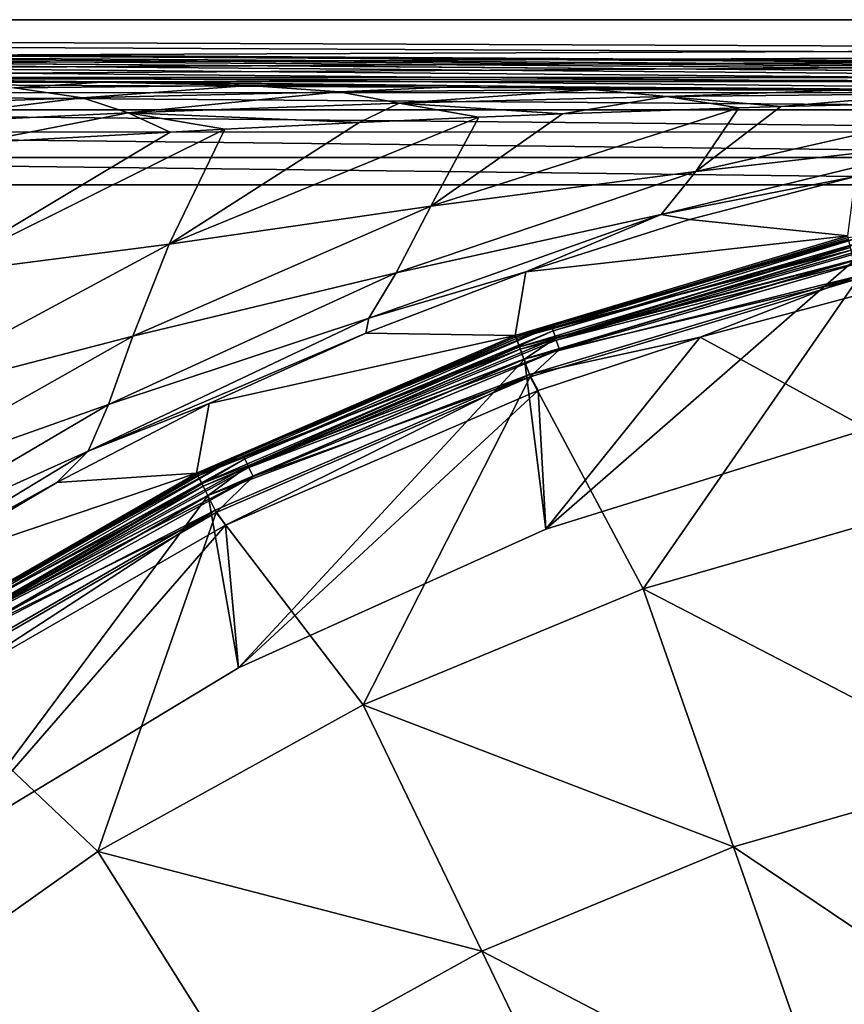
# Model space of a CAD drawing. Header units: metres. Extents: x -109 to 109, y -144 to 54.
# Tile 107 of 150: x -13 to -6, y -8 to 0. Entities that reach past the tile are written whole.
import ezdxf

# ---------------------------------------------------------------- set-up
doc = ezdxf.new("R2010")
doc.units = ezdxf.units.M
doc.layers.add('solid_20062313_XXX', color=7, linetype='CONTINUOUS')

msp = doc.modelspace()

# ---------------------------------------------------------------- linework, layer by layer
at = {"layer": 'solid_20062313_XXX'}
for points in [[(-56.578026, -0.230179, -17.905802), (-60.344353, 0.238698, -0.000099), (60.359093, 0.238698, -0.000095)], [(60.284351, 0.238593, 0.004121), (60.359093, 0.238698, -0.000095), (-60.344353, 0.238698, -0.000099)], [(60.017742, 0.233472, 0.199671), (-60.344353, 0.238698, -0.000099), (-60.225849, 0.238403, 0.011377)], [(60.214478, 0.238256, 0.016979), (60.284351, 0.238593, 0.004121), (-60.344353, 0.238698, -0.000099)], [(60.157547, 0.237772, 0.035467), (60.214478, 0.238256, 0.016979), (-60.344353, 0.238698, -0.000099)], [(60.113129, 0.237204, 0.05714), (60.157547, 0.237772, 0.035467), (-60.344353, 0.238698, -0.000099)], [(60.078033, 0.236581, 0.080945), (60.113129, 0.237204, 0.05714), (-60.344353, 0.238698, -0.000099)], [(60.050293, 0.235909, 0.10662), (60.078033, 0.236581, 0.080945), (-60.344353, 0.238698, -0.000099)], [(60.030334, 0.235226, 0.132702), (60.050293, 0.235909, 0.10662), (-60.344353, 0.238698, -0.000099)], [(60.017792, 0.234465, 0.161756), (60.030334, 0.235226, 0.132702), (-60.344353, 0.238698, -0.000099)], [(60.017742, 0.233472, 0.199671), (60.017792, 0.234465, 0.161756), (-60.344353, 0.238698, -0.000099)], [(9.854555, -0.30572, 20.790569), (-60.225849, 0.238403, 0.011377), (-60.136032, 0.237667, 0.039467)], [(56.580166, -0.232797, 18.005779), (60.017742, 0.233472, 0.199671), (-60.225849, 0.238403, 0.011377)], [(37.849991, -0.243215, 18.403625), (56.580166, -0.232797, 18.005779), (-60.225849, 0.238403, 0.011377)], [(18.732912, -0.253802, 18.807901), (37.849991, -0.243215, 18.403625), (-60.225849, 0.238403, 0.011377)], [(16.633621, -0.258042, 18.969835), (18.732912, -0.253802, 18.807901), (-60.225849, 0.238403, 0.011377)], [(14.231982, -0.269622, 19.412058), (16.633621, -0.258042, 18.969835), (-60.225849, 0.238403, 0.011377)], [(12.887012, -0.278821, 19.763344), (14.231982, -0.269622, 19.412058), (-60.225849, 0.238403, 0.011377)], [(11.430457, -0.290755, 20.21909), (12.887012, -0.278821, 19.763344), (-60.225849, 0.238403, 0.011377)], [(9.854555, -0.30572, 20.790569), (11.430457, -0.290755, 20.21909), (-60.225849, 0.238403, 0.011377)], [(8.152545, -0.323985, 21.488092), (9.854555, -0.30572, 20.790569), (-60.136032, 0.237667, 0.039467)], [(6.318065, -0.345794, 22.320932), (8.152545, -0.323985, 21.488092), (-60.136032, 0.237667, 0.039467)], [(4.348235, -0.371168, 23.289923), (6.318065, -0.345794, 22.320932), (-60.136032, 0.237667, 0.039467)], [(2.242268, -0.399835, 24.38468), (4.348235, -0.371168, 23.289923), (-60.136032, 0.237667, 0.039467)], [(-8.147165, -0.324044, 21.490343), (2.242268, -0.399835, 24.38468), (-60.136032, 0.237667, 0.039467)], [(-8.867743, -0.316057, 21.185328), (-8.147165, -0.324044, 21.490343), (-60.136032, 0.237667, 0.039467)], [(-9.851457, -0.305751, 20.79178), (-8.867743, -0.316057, 21.185328), (-60.136032, 0.237667, 0.039467)], [(-11.429867, -0.290761, 20.219303), (-9.851457, -0.305751, 20.79178), (-60.136032, 0.237667, 0.039467)], [(-12.019739, -0.285708, 20.026371), (-11.429867, -0.290761, 20.219303), (-60.136032, 0.237667, 0.039467)], [(-12.888452, -0.278809, 19.762911), (-12.019739, -0.285708, 20.026371), (-60.136032, 0.237667, 0.039467)], [(-37.720459, -0.238995, -18.242456), (-56.578026, -0.230179, -17.905802), (60.359093, 0.238698, -0.000095)], [(-28.291424, -0.24208, -18.360283), (-37.720459, -0.238995, -18.242456), (60.359093, 0.238698, -0.000095)], [(-18.841818, -0.244288, -18.444593), (-28.291424, -0.24208, -18.360283), (60.359093, 0.238698, -0.000095)], [(0.037722, -0.246048, -18.511793), (-18.841818, -0.244288, -18.444593), (60.359093, 0.238698, -0.000095)], [(0.037725, -0.281695, -18.74008), (-18.843393, -0.279935, -18.672874), (-18.841818, -0.244288, -18.444593)], [(0.037725, -0.281695, -18.74008), (-18.841818, -0.244288, -18.444593), (0.037722, -0.246048, -18.511793)], [(0.037728, -0.374289, -18.951769), (-18.844921, -0.372529, -18.884558), (-18.843393, -0.279935, -18.672874)], [(0.037725, -0.281695, -18.74008), (0.037728, -0.374289, -18.951769), (-18.843393, -0.279935, -18.672874)], [(-14.230873, -0.287261, 19.571497), (-12.019739, -0.285708, 20.026371), (-12.888452, -0.278809, 19.762911)], [(-12.751958, -0.33101, 20.090033), (-12.019739, -0.285708, 20.026371), (-14.230873, -0.287261, 19.571497)], [(-12.751958, -0.33101, 20.090033), (-10.786957, -0.311524, 20.591719), (-12.019739, -0.285708, 20.026371)], [(-12.180078, -0.416195, 20.44206), (-10.786957, -0.311524, 20.591719), (-12.751958, -0.33101, 20.090033)], [(-12.180078, -0.416195, 20.44206), (-10.030796, -0.366584, 21.050041), (-10.786957, -0.311524, 20.591719)], [(-10.786957, -0.311524, 20.591719), (-11.429867, -0.290761, 20.219303), (-12.019739, -0.285708, 20.026371)], [(-10.786957, -0.311524, 20.591719), (-9.851457, -0.305751, 20.79178), (-11.429867, -0.290761, 20.219303)], [(-10.786957, -0.311524, 20.591719), (-8.867743, -0.316057, 21.185328), (-9.851457, -0.305751, 20.79178)], [(-10.030796, -0.366584, 21.050041), (-8.867743, -0.316057, 21.185328), (-10.786957, -0.311524, 20.591719)], [(-10.030796, -0.366584, 21.050041), (-7.909851, -0.3449, 21.763992), (-8.867743, -0.316057, 21.185328)], [(-7.909851, -0.3449, 21.763992), (-8.147165, -0.324044, 21.490343), (-8.867743, -0.316057, 21.185328)], [(-8.147165, -0.324044, 21.490343), (-6.311505, -0.345876, 22.324062), (2.242268, -0.399835, 24.38468)], [(-7.909851, -0.3449, 21.763992), (-6.311505, -0.345876, 22.324062), (-8.147165, -0.324044, 21.490343)], [(0.037731, -0.517728, -19.132906), (-18.846239, -0.515968, -19.065691), (-18.844921, -0.372529, -18.884558)], [(0.037728, -0.374289, -18.951769), (0.037731, -0.517728, -19.132906), (-18.844921, -0.372529, -18.884558)], [(-14.35537, -0.492172, 19.968531), (-12.180078, -0.416195, 20.44206), (-12.751958, -0.33101, 20.090033)], [(-12.180078, -0.416195, 20.44206), (-11.797379, -0.542696, 20.733168), (-10.030796, -0.366584, 21.050041)], [(-10.030796, -0.366584, 21.050041), (-11.797379, -0.542696, 20.733168), (-9.527315, -0.459934, 21.429071)], [(-10.030796, -0.366584, 21.050041), (-9.527315, -0.459934, 21.429071), (-7.909851, -0.3449, 21.763992)], [(-7.909851, -0.3449, 21.763992), (-9.527315, -0.459934, 21.429071), (-7.285826, -0.40571, 22.231354)], [(-7.285826, -0.40571, 22.231354), (-9.527315, -0.459934, 21.429071), (-8.158583, -0.550779, 22.11058)], [(-7.285826, -0.40571, 22.231354), (-8.158583, -0.550779, 22.11058), (-6.680375, -0.499287, 22.68545)], [(-7.909851, -0.3449, 21.763992), (-5.832242, -0.351874, 22.553131), (-6.311505, -0.345876, 22.324062)], [(-7.909851, -0.3449, 21.763992), (-7.285826, -0.40571, 22.231354), (-5.832242, -0.351874, 22.553131)], [(-5.069979, -0.382309, 23.113281), (-5.832242, -0.351874, 22.553131), (-7.285826, -0.40571, 22.231354)], [(-5.069979, -0.382309, 23.113281), (-7.285826, -0.40571, 22.231354), (-6.329653, -0.488844, 22.827)], [(-7.285826, -0.40571, 22.231354), (-6.680375, -0.499287, 22.68545), (-6.329653, -0.488844, 22.827)], [(-5.069979, -0.382309, 23.113281), (-6.329653, -0.488844, 22.827), (-4.46343, -0.445243, 23.607481)], [(-6.311505, -0.345876, 22.324062), (-5.832242, -0.351874, 22.553131), (2.242268, -0.399835, 24.38468)], [(-5.832242, -0.351874, 22.553131), (-4.342948, -0.371238, 23.292612), (2.242268, -0.399835, 24.38468)], [(-5.069979, -0.382309, 23.113281), (-4.342948, -0.371238, 23.292612), (-5.832242, -0.351874, 22.553131)], [(-14.35537, -0.492172, 19.968531), (-14.095892, -0.651058, 20.176958), (-12.180078, -0.416195, 20.44206)], [(-12.180078, -0.416195, 20.44206), (-14.095892, -0.651058, 20.176958), (-11.797379, -0.542696, 20.733168)], [(-9.527315, -0.459934, 21.429071), (-11.797379, -0.542696, 20.733168), (-9.861738, -0.623394, 21.498493)], [(-9.527315, -0.459934, 21.429071), (-9.861738, -0.623394, 21.498493), (-8.860464, -0.579069, 21.851191)], [(-9.527315, -0.459934, 21.429071), (-8.860464, -0.579069, 21.851191), (-8.158583, -0.550779, 22.11058)], [(-7.042504, -1.033183, 23.53582), (-4.46343, -0.445243, 23.607481), (-6.329653, -0.488844, 22.827)], [(-4.804409, -0.777954, 24.516994), (-4.46343, -0.445243, 23.607481), (-7.042504, -1.033183, 23.53582)], [(-7.042504, -1.033183, 23.53582), (-6.329653, -0.488844, 22.827), (-6.680375, -0.499287, 22.68545)], [(0.037733, -0.702558, -19.271555), (-18.847263, -0.700798, -19.204334), (-18.846239, -0.515968, -19.065691)], [(0.037731, -0.517728, -19.132906), (0.037733, -0.702558, -19.271555), (-18.846239, -0.515968, -19.065691)], [(-11.797379, -0.542696, 20.733168), (-14.095892, -0.651058, 20.176958), (-13.082503, -0.793413, 20.530294)], [(-11.797379, -0.542696, 20.733168), (-13.082503, -0.793413, 20.530294), (-11.446692, -0.702341, 20.987507)], [(-11.797379, -0.542696, 20.733168), (-11.446692, -0.702341, 20.987507), (-10.986798, -0.678566, 21.129471)], [(-11.797379, -0.542696, 20.733168), (-10.986798, -0.678566, 21.129471), (-9.861738, -0.623394, 21.498493)], [(-9.261831, -1.322259, 22.61517), (-6.680375, -0.499287, 22.68545), (-8.158583, -0.550779, 22.11058)], [(-7.042504, -1.033183, 23.53582), (-6.680375, -0.499287, 22.68545), (-9.261831, -1.322259, 22.61517)], [(-9.261831, -1.322259, 22.61517), (-8.158583, -0.550779, 22.11058), (-8.860464, -0.579069, 21.851191)], [(-11.453826, -1.642819, 21.781134), (-8.860464, -0.579069, 21.851191), (-9.861738, -0.623394, 21.498493)], [(-9.261831, -1.322259, 22.61517), (-8.860464, -0.579069, 21.851191), (-11.453826, -1.642819, 21.781134)], [(-11.453826, -1.642819, 21.781134), (-9.861738, -0.623394, 21.498493), (-10.986798, -0.678566, 21.129471)], [(0.037734, -0.916598, -19.358576), (-18.847923, -0.914838, -19.291353), (-18.847263, -0.700798, -19.204334)], [(0.037733, -0.702558, -19.271555), (0.037734, -0.916598, -19.358576), (-18.847263, -0.700798, -19.204334)], [(-13.442664, -1.898417, 21.062103), (-10.986798, -0.678566, 21.129471), (-11.446692, -0.702341, 20.987507)], [(-11.453826, -1.642819, 21.781134), (-10.986798, -0.678566, 21.129471), (-13.442664, -1.898417, 21.062103)], [(-13.442664, -1.898417, 21.062103), (-11.446692, -0.702341, 20.987507), (-13.082503, -0.793413, 20.530294)], [(-7.330514, -1.393452, 24.444845), (-5.703618, -1.073851, 25.434416), (-4.804409, -0.777954, 24.516994)], [(-7.330514, -1.393452, 24.444845), (-4.804409, -0.777954, 24.516994), (-7.042504, -1.033183, 23.53582)], [(-18.847923, -0.914838, -19.291353), (0.037734, -1.145739, -19.388235), (-14.150348, -1.144748, -19.350346)], [(0.037734, -0.916598, -19.358576), (0.037734, -1.145739, -19.388235), (-18.847923, -0.914838, -19.291353)], [(-9.552336, -1.882878, 23.463049), (-7.042504, -1.033183, 23.53582), (-9.261831, -1.322259, 22.61517)], [(-7.330514, -1.393452, 24.444845), (-7.042504, -1.033183, 23.53582), (-9.552336, -1.882878, 23.463049)], [(-14.150348, -1.144748, -19.350346), (0.037734, -1.145739, -19.388235), (-14.15034, -20.625799, -19.350346)], [(0.037734, -1.145739, -19.388235), (-0.037755, -20.625799, -19.388235), (-14.15034, -20.625799, -19.350346)], [(-7.330514, -1.393452, 24.444845), (-7.095571, -1.434071, 25.394398), (-5.703618, -1.073851, 25.434416)], [(-5.703618, -1.073851, 25.434416), (-7.095571, -1.434071, 25.394398), (-5.767906, -1.572282, 43.41309)], [(-11.75832, -2.411511, 22.541933), (-9.261831, -1.322259, 22.61517), (-11.453826, -1.642819, 21.781134)], [(-9.552336, -1.882878, 23.463049), (-9.261831, -1.322259, 22.61517), (-11.75832, -2.411511, 22.541933)], [(-9.781486, -2.262272, 24.372707), (-8.465067, -1.872249, 25.35433), (-7.330514, -1.393452, 24.444845)], [(-9.781486, -2.262272, 24.372707), (-7.330514, -1.393452, 24.444845), (-9.552336, -1.882878, 23.463049)], [(-7.330514, -1.393452, 24.444845), (-8.465067, -1.872249, 25.35433), (-7.095571, -1.434071, 25.394398)], [(-7.095571, -1.434071, 25.394398), (-8.465067, -1.872249, 25.35433), (-5.767906, -1.572282, 43.41309)], [(-5.559356, -1.551869, 44.524673), (-8.251534, -2.327472, 44.524673), (-5.764968, -1.584586, 44.601746)], [(-8.237235, -2.368334, 44.459141), (-8.251534, -2.327472, 44.524673), (-5.559356, -1.551869, 44.524673)], [(-5.549723, -1.594075, 44.459141), (-8.237235, -2.368334, 44.459141), (-5.559356, -1.551869, 44.524673)], [(-13.94277, -2.979982, 21.707636), (-11.453826, -1.642819, 21.781134), (-13.442664, -1.898417, 21.062103)], [(-11.75832, -2.411511, 22.541933), (-11.453826, -1.642819, 21.781134), (-13.94277, -2.979982, 21.707636)], [(-8.465067, -1.872249, 25.35433), (-8.554226, -2.406451, 43.41309), (-5.767906, -1.572282, 43.41309)], [(-5.761569, -1.59903, 43.563995), (-5.767906, -1.572282, 43.41309), (-8.554226, -2.406451, 43.41309)], [(-5.761569, -1.59903, 43.563995), (-8.554226, -2.406451, 43.41309), (-8.544827, -2.432283, 43.563995)], [(-5.764968, -1.584586, 44.601746), (-8.549879, -2.418331, 44.601746), (-5.739824, -1.690774, 57.106159)], [(-8.251534, -2.327472, 44.524673), (-8.549879, -2.418331, 44.601746), (-5.764968, -1.584586, 44.601746)], [(-5.761569, -1.59903, 43.563995), (-8.544827, -2.432283, 43.563995), (-5.744892, -1.669394, 43.699963)], [(-8.215705, -2.429864, 44.415329), (-8.237235, -2.368334, 44.459141), (-5.549723, -1.594075, 44.459141)], [(-5.535217, -1.657628, 44.415329), (-8.215705, -2.429864, 44.415329), (-5.549723, -1.594075, 44.459141)], [(-8.549879, -2.418331, 44.601746), (-8.512573, -2.52088, 57.106159), (-5.739824, -1.690774, 57.106159)], [(-8.544827, -2.432283, 43.563995), (-8.520094, -2.500235, 43.699963), (-5.744892, -1.669394, 43.699963)], [(-5.744892, -1.669394, 43.699963), (-8.520094, -2.500235, 43.699963), (-5.719464, -1.776683, 43.807476)], [(-8.210531, -2.444649, 57.39056), (-5.739824, -1.690774, 57.106159), (-8.512573, -2.52088, 57.106159)], [(-5.535217, -1.657628, 44.415329), (-5.715125, -1.778314, 44.400002), (-8.215705, -2.429864, 44.415329)], [(-5.531732, -1.6729, 57.39056), (-5.739824, -1.690774, 57.106159), (-8.210531, -2.444649, 57.39056)], [(-5.531732, -1.6729, 57.39056), (-8.210531, -2.444649, 57.39056), (-5.513176, -1.754195, 57.664677)], [(-8.520094, -2.500235, 43.699963), (-8.482382, -2.603846, 43.807476), (-5.719464, -1.776683, 43.807476)], [(-5.719464, -1.776683, 43.807476), (-8.482382, -2.603846, 43.807476), (-5.687697, -1.91072, 43.876331)], [(-8.478268, -2.605094, 44.400002), (-5.715125, -1.778314, 44.400002), (-8.297633, -4.029581, 44.400002)], [(-8.215705, -2.429864, 44.415329), (-5.715125, -1.778314, 44.400002), (-8.478268, -2.605094, 44.400002)], [(-5.715125, -1.778314, 44.400002), (-5.599958, -3.188969, 44.400002), (-8.297633, -4.029581, 44.400002)], [(-8.210531, -2.444649, 57.39056), (-8.182991, -2.523355, 57.664677), (-5.513176, -1.754195, 57.664677)], [(-5.513176, -1.754195, 57.664677), (-8.182991, -2.523355, 57.664677), (-5.682872, -1.931069, 57.917698)], [(-11.962482, -2.985246, 23.390776), (-9.552336, -1.882878, 23.463049), (-11.75832, -2.411511, 22.541933)], [(-9.781486, -2.262272, 24.372707), (-9.552336, -1.882878, 23.463049), (-11.962482, -2.985246, 23.390776)], [(-8.465067, -1.872249, 25.35433), (-9.80767, -2.386973, 25.314316), (-8.554226, -2.406451, 43.41309)], [(-9.781486, -2.262272, 24.372707), (-9.80767, -2.386973, 25.314316), (-8.465067, -1.872249, 25.35433)], [(-8.482382, -2.603846, 43.807476), (-8.435269, -2.733289, 43.876331), (-5.687697, -1.91072, 43.876331)], [(-5.687697, -1.91072, 43.876331), (-8.435269, -2.733289, 43.876331), (-7.005945, -2.42053, 43.900002)], [(-7.481688, -4.527566, 60.597317), (-5.682872, -1.931069, 57.917698), (-8.42811, -2.752939, 57.917698)], [(-8.182991, -2.523355, 57.664677), (-8.42811, -2.752939, 57.917698), (-5.682872, -1.931069, 57.917698)], [(-7.481688, -4.527566, 60.597317), (-5.040683, -3.824325, 60.597317), (-5.682872, -1.931069, 57.917698)], [(-5.687697, -1.91072, 43.876331), (-7.005945, -2.42053, 43.900002), (-5.62629, -2.052442, 43.900002)], [(-5.599416, -3.188843, 43.900002), (-5.62629, -2.052442, 43.900002), (-7.005945, -2.42053, 43.900002)], [(-12.131879, -3.375501, 24.301165), (-9.80767, -2.386973, 25.314316), (-9.781486, -2.262272, 24.372707)], [(-12.131879, -3.375501, 24.301165), (-9.781486, -2.262272, 24.372707), (-11.962482, -2.985246, 23.390776)], [(-12.131879, -3.375501, 24.301165), (-11.119102, -2.976603, 25.274496), (-9.80767, -2.386973, 25.314316)], [(-9.80767, -2.386973, 25.314316), (-11.119102, -2.976603, 25.274496), (-8.554226, -2.406451, 43.41309)], [(-8.251534, -2.327472, 44.524673), (-10.839943, -3.399626, 44.524673), (-8.549879, -2.418331, 44.601746)], [(-10.821159, -3.438631, 44.459141), (-10.839943, -3.399626, 44.524673), (-8.251534, -2.327472, 44.524673)], [(-8.237235, -2.368334, 44.459141), (-10.821159, -3.438631, 44.459141), (-8.251534, -2.327472, 44.524673)], [(-10.792875, -3.497363, 44.415329), (-10.821159, -3.438631, 44.459141), (-8.237235, -2.368334, 44.459141)], [(-8.215705, -2.429864, 44.415329), (-10.792875, -3.497363, 44.415329), (-8.237235, -2.368334, 44.459141)], [(-14.129245, -3.753786, 22.469856), (-11.75832, -2.411511, 22.541933), (-13.94277, -2.979982, 21.707636)], [(-11.962482, -2.985246, 23.390776), (-11.75832, -2.411511, 22.541933), (-14.129245, -3.753786, 22.469856)], [(-11.119102, -2.976603, 25.274496), (-11.224865, -3.558453, 43.41309), (-8.554226, -2.406451, 43.41309)], [(-8.544827, -2.432283, 43.563995), (-8.554226, -2.406451, 43.41309), (-11.224865, -3.558453, 43.41309)], [(-8.544827, -2.432283, 43.563995), (-11.224865, -3.558453, 43.41309), (-11.21253, -3.583018, 43.563995)], [(-8.549879, -2.418331, 44.601746), (-11.219172, -3.569749, 44.601746), (-8.512573, -2.52088, 57.106159)], [(-10.839943, -3.399626, 44.524673), (-11.219172, -3.569749, 44.601746), (-8.549879, -2.418331, 44.601746)], [(-8.544827, -2.432283, 43.563995), (-11.21253, -3.583018, 43.563995), (-8.520094, -2.500235, 43.699963)], [(-8.215705, -2.429864, 44.415329), (-8.478268, -2.605094, 44.400002), (-10.792875, -3.497363, 44.415329)], [(-8.210531, -2.444649, 57.39056), (-8.512573, -2.52088, 57.106159), (-10.786079, -3.511476, 57.39056)], [(-8.210531, -2.444649, 57.39056), (-10.786079, -3.511476, 57.39056), (-8.182991, -2.523355, 57.664677)], [(-8.435269, -2.733289, 43.876331), (-8.362453, -2.868569, 43.900002), (-7.005945, -2.42053, 43.900002)], [(-8.298294, -4.02982, 43.900002), (-7.005945, -2.42053, 43.900002), (-8.362453, -2.868569, 43.900002)], [(-8.298294, -4.02982, 43.900002), (-5.599416, -3.188843, 43.900002), (-7.005945, -2.42053, 43.900002)], [(-11.219172, -3.569749, 44.601746), (-11.170199, -3.667267, 57.106159), (-8.512573, -2.52088, 57.106159)], [(-11.21253, -3.583018, 43.563995), (-11.180076, -3.647639, 43.699963), (-8.520094, -2.500235, 43.699963)], [(-8.520094, -2.500235, 43.699963), (-11.180076, -3.647639, 43.699963), (-8.482382, -2.603846, 43.807476)], [(-10.786079, -3.511476, 57.39056), (-8.512573, -2.52088, 57.106159), (-11.170199, -3.667267, 57.106159)], [(-10.786079, -3.511476, 57.39056), (-10.7499, -3.586603, 57.664677), (-8.182991, -2.523355, 57.664677)], [(-8.182991, -2.523355, 57.664677), (-10.7499, -3.586603, 57.664677), (-8.42811, -2.752939, 57.917698)], [(-11.180076, -3.647639, 43.699963), (-11.13059, -3.746172, 43.807476), (-8.482382, -2.603846, 43.807476)], [(-8.482382, -2.603846, 43.807476), (-11.13059, -3.746172, 43.807476), (-8.435269, -2.733289, 43.876331)], [(-11.126711, -3.747123, 44.400002), (-8.478268, -2.605094, 44.400002), (-10.874592, -5.189368, 44.400002)], [(-10.792875, -3.497363, 44.415329), (-8.478268, -2.605094, 44.400002), (-11.126711, -3.747123, 44.400002)], [(-8.478268, -2.605094, 44.400002), (-8.297633, -4.029581, 44.400002), (-10.874592, -5.189368, 44.400002)], [(-11.13059, -3.746172, 43.807476), (-11.068769, -3.86927, 43.876331), (-8.435269, -2.733289, 43.876331)], [(-8.435269, -2.733289, 43.876331), (-11.068769, -3.86927, 43.876331), (-10.982736, -3.996188, 43.900002)], [(-9.828606, -5.499691, 60.597317), (-8.42811, -2.752939, 57.917698), (-11.059366, -3.88795, 57.917698)], [(-10.7499, -3.586603, 57.664677), (-11.059366, -3.88795, 57.917698), (-8.42811, -2.752939, 57.917698)], [(-8.435269, -2.733289, 43.876331), (-10.982736, -3.996188, 43.900002), (-8.362453, -2.868569, 43.900002)], [(-9.828606, -5.499691, 60.597317), (-7.481688, -4.527566, 60.597317), (-8.42811, -2.752939, 57.917698)], [(-10.874597, -5.189388, 43.900002), (-8.362453, -2.868569, 43.900002), (-10.982736, -3.996188, 43.900002)], [(-10.874597, -5.189388, 43.900002), (-8.298294, -4.02982, 43.900002), (-8.362453, -2.868569, 43.900002)], [(-14.247561, -4.328856, 23.319746), (-11.962482, -2.985246, 23.390776), (-14.129245, -3.753786, 22.469856)], [(-12.131879, -3.375501, 24.301165), (-11.962482, -2.985246, 23.390776), (-14.247561, -4.328856, 23.319746)], [(-11.119102, -2.976603, 25.274496), (-12.395156, -3.639242, 25.234999), (-11.224865, -3.558453, 43.41309)], [(-12.131879, -3.375501, 24.301165), (-12.395156, -3.639242, 25.234999), (-11.119102, -2.976603, 25.274496)], [(-5.599958, -3.188969, 44.400002), (-5.599416, -3.188843, 43.900002), (-8.298294, -4.02982, 43.900002)], [(-8.297633, -4.029581, 44.400002), (-5.599958, -3.188969, 44.400002), (-8.298294, -4.02982, 43.900002)], [(-14.357418, -4.721746, 24.230928), (-12.395156, -3.639242, 25.234999), (-12.131879, -3.375501, 24.301165)], [(-14.357418, -4.721746, 24.230928), (-12.131879, -3.375501, 24.301165), (-14.247561, -4.328856, 23.319746)], [(-10.839943, -3.399626, 44.524673), (-13.292034, -4.754849, 44.524673), (-11.219172, -3.569749, 44.601746)], [(-13.269002, -4.791505, 44.459141), (-13.292034, -4.754849, 44.524673), (-10.839943, -3.399626, 44.524673)], [(-10.821159, -3.438631, 44.459141), (-13.269002, -4.791505, 44.459141), (-10.839943, -3.399626, 44.524673)], [(-13.23432, -4.846701, 44.415329), (-13.269002, -4.791505, 44.459141), (-10.821159, -3.438631, 44.459141)], [(-10.792875, -3.497363, 44.415329), (-13.23432, -4.846701, 44.415329), (-10.821159, -3.438631, 44.459141)], [(-10.792875, -3.497363, 44.415329), (-11.126711, -3.747123, 44.400002), (-13.23432, -4.846701, 44.415329)], [(-10.786079, -3.511476, 57.39056), (-11.170199, -3.667267, 57.106159), (-13.225986, -4.859964, 57.39056)], [(-10.786079, -3.511476, 57.39056), (-13.225986, -4.859964, 57.39056), (-10.7499, -3.586603, 57.664677)], [(-13.631766, -4.372772, 25.195932), (-13.743708, -5.012707, 43.41309), (-11.224865, -3.558453, 43.41309)], [(-11.21253, -3.583018, 43.563995), (-11.224865, -3.558453, 43.41309), (-13.743708, -5.012707, 43.41309)], [(-11.21253, -3.583018, 43.563995), (-13.743708, -5.012707, 43.41309), (-13.728603, -5.035673, 43.563995)], [(-11.219172, -3.569749, 44.601746), (-13.736742, -5.023266, 44.601746), (-11.170199, -3.667267, 57.106159)], [(-13.292034, -4.754849, 44.524673), (-13.736742, -5.023266, 44.601746), (-11.219172, -3.569749, 44.601746)], [(-11.21253, -3.583018, 43.563995), (-13.728603, -5.035673, 43.563995), (-11.180076, -3.647639, 43.699963)], [(-12.395156, -3.639242, 25.234999), (-13.631766, -4.372772, 25.195932), (-11.224865, -3.558453, 43.41309)], [(-13.225986, -4.859964, 57.39056), (-13.181622, -4.930569, 57.664677), (-10.7499, -3.586603, 57.664677)], [(-10.7499, -3.586603, 57.664677), (-13.181622, -4.930569, 57.664677), (-11.059366, -3.88795, 57.917698)], [(-14.357418, -4.721746, 24.230928), (-13.631766, -4.372772, 25.195932), (-12.395156, -3.639242, 25.234999)], [(-13.736742, -5.023266, 44.601746), (-13.676782, -5.114441, 57.106159), (-11.170199, -3.667267, 57.106159)], [(-13.728603, -5.035673, 43.563995), (-13.688867, -5.09609, 43.699963), (-11.180076, -3.647639, 43.699963)], [(-11.180076, -3.647639, 43.699963), (-13.688867, -5.09609, 43.699963), (-11.13059, -3.746172, 43.807476)], [(-13.225986, -4.859964, 57.39056), (-11.170199, -3.667267, 57.106159), (-13.676782, -5.114441, 57.106159)], [(-13.688867, -5.09609, 43.699963), (-13.628277, -5.188211, 43.807476), (-11.13059, -3.746172, 43.807476)], [(-11.13059, -3.746172, 43.807476), (-13.628277, -5.188211, 43.807476), (-11.068769, -3.86927, 43.876331)], [(-13.624417, -5.188774, 44.400002), (-11.126711, -3.747123, 44.400002), (-13.292785, -6.65124, 44.400002)], [(-13.23432, -4.846701, 44.415329), (-11.126711, -3.747123, 44.400002), (-13.624417, -5.188774, 44.400002)], [(-11.126711, -3.747123, 44.400002), (-10.874592, -5.189368, 44.400002), (-13.292785, -6.65124, 44.400002)], [(-13.628277, -5.188211, 43.807476), (-13.552582, -5.3033, 43.876331), (-11.068769, -3.86927, 43.876331)], [(-11.068769, -3.86927, 43.876331), (-13.552582, -5.3033, 43.876331), (-13.452788, -5.419641, 43.900002)], [(-11.068769, -3.86927, 43.876331), (-13.452788, -5.419641, 43.900002), (-10.982736, -3.996188, 43.900002)], [(-4.530753, -6.058474, 63.046638), (-5.040683, -3.824325, 60.597317), (-7.481688, -4.527566, 60.597317)], [(-12.051923, -6.728475, 60.597317), (-11.059366, -3.88795, 57.917698), (-13.54108, -5.320766, 57.917698)], [(-13.181622, -4.930569, 57.664677), (-13.54108, -5.320766, 57.917698), (-11.059366, -3.88795, 57.917698)], [(-12.051923, -6.728475, 60.597317), (-9.828606, -5.499691, 60.597317), (-11.059366, -3.88795, 57.917698)], [(-13.292641, -6.651114, 43.900002), (-10.982736, -3.996188, 43.900002), (-13.452788, -5.419641, 43.900002)], [(-13.292641, -6.651114, 43.900002), (-10.874597, -5.189388, 43.900002), (-10.982736, -3.996188, 43.900002)], [(-8.297633, -4.029581, 44.400002), (-8.298294, -4.02982, 43.900002), (-10.874597, -5.189388, 43.900002)], [(-10.874592, -5.189368, 44.400002), (-8.297633, -4.029581, 44.400002), (-10.874597, -5.189388, 43.900002)], [(-6.724818, -6.690573, 63.046638), (-7.481688, -4.527566, 60.597317), (-9.828606, -5.499691, 60.597317)], [(-6.724818, -6.690573, 63.046638), (-4.530753, -6.058474, 63.046638), (-7.481688, -4.527566, 60.597317)], [(-13.292785, -6.65124, 44.400002), (-10.874592, -5.189368, 44.400002), (-13.292641, -6.651114, 43.900002)], [(-10.874592, -5.189368, 44.400002), (-10.874597, -5.189388, 43.900002), (-13.292641, -6.651114, 43.900002)], [(-14.12368, -8.198465, 60.597317), (-12.051923, -6.728475, 60.597317), (-13.54108, -5.320766, 57.917698)], [(-8.834315, -7.564355, 63.046638), (-9.828606, -5.499691, 60.597317), (-12.051923, -6.728475, 60.597317)], [(-8.834315, -7.564355, 63.046638), (-6.724818, -6.690573, 63.046638), (-9.828606, -5.499691, 60.597317)], [(-3.962249, -8.549252, 65.219986), (-4.530753, -6.058474, 63.046638), (-6.724818, -6.690573, 63.046638)], [(-10.832715, -8.668832, 63.046638), (-12.051923, -6.728475, 60.597317), (-14.12368, -8.198465, 60.597317)], [(-10.832715, -8.668832, 63.046638), (-8.834315, -7.564355, 63.046638), (-12.051923, -6.728475, 60.597317)], [(-5.881011, -9.102037, 65.219986), (-6.724818, -6.690573, 63.046638), (-8.834315, -7.564355, 63.046638)], [(-5.881011, -9.102037, 65.219986), (-3.962249, -8.549252, 65.219986), (-6.724818, -6.690573, 63.046638)], [(-7.725815, -9.86618, 65.219986), (-8.834315, -7.564355, 63.046638), (-10.832715, -8.668832, 63.046638)], [(-7.725815, -9.86618, 65.219986), (-5.881011, -9.102037, 65.219986), (-8.834315, -7.564355, 63.046638)]]:
    msp.add_3dface(points, dxfattribs=at)

doc.saveas('drawing.dxf')
